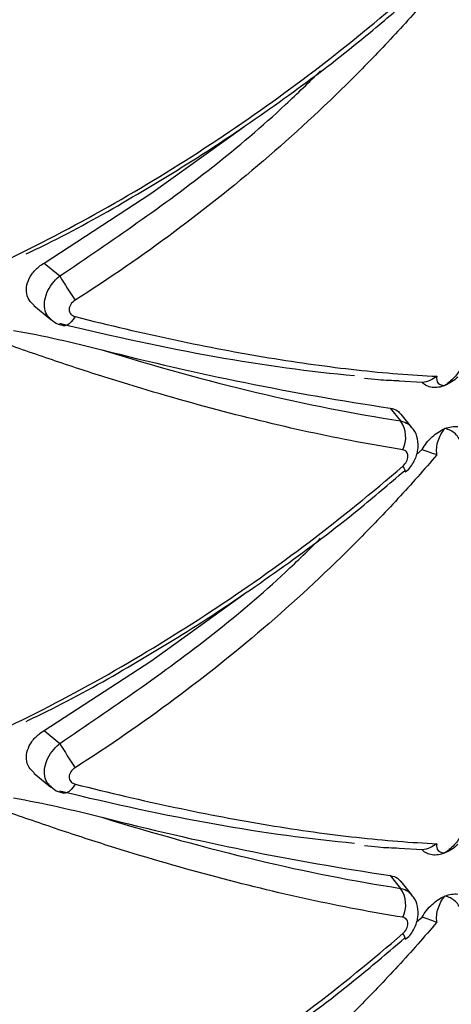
# Paper-space layout '_Isométrica' of a CAD drawing. Header units: millimetres. Extents: x -694 to -294, y -551 to 139.
# Tile 9 of 12: x -475 to -456, y -359 to -314. Entities that reach past the tile are written whole.
import ezdxf

# ---------------------------------------------------------------- set-up
doc = ezdxf.new("R2010")
doc.units = ezdxf.units.MM

psp = doc.layouts.new('_Isométrica')

# ---------------------------------------------------------------- linework, layer by layer
at = {"color": 7, "linetype": 'Continuous', "lineweight": 25}
for p, q in [((-474.352, -325.233), (-473.639, -325.821)), ((-474.811, -327.169), (-474.041, -327.804)), ((-457.198, -330.655), (-458.249, -330.594)), ((-458.654, -331.819), (-458.184, -332.402)), ((-457.666, -332.701), (-458.159, -332.09)), ((-457.466, -333.925), (-457.198, -333.707)), ((-457.967, -334.718), (-457.958, -334.715)), ((-474.352, -346.463), (-473.639, -347.051)), ((-474.811, -348.399), (-474.041, -349.034)), ((-457.198, -351.885), (-458.249, -351.824)), ((-458.654, -353.049), (-458.184, -353.632)), ((-457.666, -353.931), (-458.159, -353.32)), ((-457.466, -355.155), (-457.198, -354.937)), ((-457.967, -355.948), (-457.958, -355.945))]:
    psp.add_line(p, q, dxfattribs=at)
at = {"color": 7, "linetype": 'Continuous', "lineweight": 25, "flags": 128}
for points in [[(-474.352, -325.233), (-469.501, -322.078), (-465.298, -319.046)], [(-473.492, -328.077), (-473.568, -328.045), (-473.58, -328.037)], [(-474.352, -346.463), (-469.501, -343.308), (-465.298, -340.276)], [(-473.492, -349.307), (-473.568, -349.275), (-473.58, -349.267)]]:
    psp.add_lwpolyline(points, dxfattribs=at)
at = {"color": 8, "linetype": 'Continuous', "lineweight": 25, "flags": 128}
for points in [[(-472.944, -327.666), (-473.026, -327.799), (-473.115, -327.91), (-473.209, -327.996), (-473.304, -328.053), (-473.397, -328.081), (-473.486, -328.079), (-473.492, -328.077)], [(-472.944, -348.896), (-473.026, -349.029), (-473.115, -349.14), (-473.209, -349.226), (-473.304, -349.283), (-473.397, -349.311), (-473.486, -349.309), (-473.492, -349.307)]]:
    psp.add_lwpolyline(points, dxfattribs=at)
at = {"color": 7, "linetype": 'Continuous', "lineweight": 25}
for centre, radius, start, end in [((-451.468, -312.623), 25.802, 210.7641, 213.6592), ((-439.725, -204.644), 128.576, 255.5867, 261.5337), ((-459.222, -333.143), 1.275, 333.2843, 35.5521), ((-451.468, -333.853), 25.802, 210.7641, 213.6592), ((-439.725, -225.874), 128.576, 255.5867, 261.5337), ((-459.222, -354.373), 1.275, 333.2843, 35.5521)]:
    psp.add_arc(centre, radius, start, end, dxfattribs=at)
at = {"color": 8, "linetype": 'Continuous', "lineweight": 25}
for centre in [(-458.357, -334.75), (-458.357, -355.98)]:
    psp.add_arc(centre, 0.401, 4.9779, 46.736, dxfattribs=at)
at = {"color": 7, "linetype": 'Continuous', "lineweight": 25}
for points, knots in [([(-456.535, -312.707), (-457.107, -313.38), (-457.696, -314.045), (-458.908, -315.362), (-459.531, -316.014), (-461.443, -317.938), (-462.771, -319.177), (-465.523, -321.56), (-466.95, -322.707), (-469.888, -324.895), (-471.399, -325.938), (-472.944, -326.924)], [0, 0, 0, 0, 0.125, 0.125, 0.25, 0.25, 0.5, 0.5, 0.75, 0.75, 1, 1, 1, 1]), ([(-476.226, -325.183), (-474.624, -324.413), (-473.03, -323.579), (-469.872, -321.787), (-468.317, -320.836), (-465.276, -318.832), (-463.785, -317.778), (-460.873, -315.571), (-459.456, -314.42), (-458.082, -313.228)], [0, 0, 0, 0, 0.25, 0.25, 0.5, 0.5, 0.75, 0.75, 1, 1, 1, 1]), ([(-475.17, -324.82), (-474.851, -324.669), (-473.29, -323.927), (-470.542, -322.384), (-466.946, -320.194), (-463.451, -317.789), (-460.455, -315.538), (-458.697, -314.028), (-458.009, -313.438)], [0, 0, 0, 0, 0.051863, 0.254354, 0.458074, 0.662753, 0.868061, 1, 1, 1, 1]), ([(-474.802, -327.16), (-474.887, -327.081), (-475.072, -326.911), (-475.173, -326.539), (-475.126, -326.128), (-474.922, -325.73), (-474.642, -325.428), (-474.429, -325.285), (-474.352, -325.233)], [0, 0, 0, 0, 0.1616082, 0.3502583, 0.5314436, 0.7111222, 0.8955113, 1, 1, 1, 1]), ([(-472.944, -326.924), (-473.024, -326.975), (-473.091, -327.041), (-473.185, -327.189), (-473.21, -327.27), (-473.21, -327.423), (-473.184, -327.494), (-473.091, -327.605), (-473.024, -327.645), (-472.944, -327.666)], [0, 0, 0, 0, 0.25, 0.25, 0.5, 0.5, 0.75, 0.75, 1, 1, 1, 1]), ([(-472.944, -327.666), (-471.395, -328.059), (-469.877, -328.414), (-466.943, -329.036), (-465.523, -329.305), (-462.779, -329.759), (-461.455, -329.943), (-459.541, -330.155), (-458.915, -330.215), (-457.7, -330.311), (-457.109, -330.348), (-456.535, -330.374)], [0, 0, 0, 0, 0.25, 0.25, 0.5, 0.5, 0.75, 0.75, 0.875, 0.875, 1, 1, 1, 1]), ([(-474.032, -327.797), (-473.93, -327.88), (-473.768, -328.012), (-473.563, -328.041), (-473.487, -328.051)], [0, 0, 0, 0, 0.6297324, 1, 1, 1, 1]), ([(-460.276, -330.36), (-462.271, -330.179), (-464.385, -329.887), (-468.84, -329.093), (-471.182, -328.591), (-473.639, -327.982)], [0, 0, 0, 0, 0.5, 0.5, 1, 1, 1, 1]), ([(-475.74, -328.295), (-475.045, -328.412), (-474.366, -328.552), (-473.031, -328.85), (-472.375, -329.009), (-471.729, -329.173)], [0, 0, 0, 0, 0.5, 0.5, 1, 1, 1, 1]), ([(-458.082, -333.716), (-459.459, -333.495), (-460.882, -333.224), (-463.789, -332.592), (-465.274, -332.23), (-468.309, -331.416), (-469.858, -330.964), (-472.23, -330.216), (-473.027, -329.956), (-474.623, -329.417), (-475.423, -329.138), (-476.226, -328.85)], [0, 0, 0, 0, 0.25, 0.25, 0.5, 0.5, 0.75, 0.75, 0.875, 0.875, 1, 1, 1, 1]), ([(-471.729, -329.173), (-469.311, -329.927), (-466.975, -330.571), (-462.46, -331.647), (-460.282, -332.079), (-458.184, -332.402)], [0, 0, 0, 0, 0.5, 0.5, 1, 1, 1, 1]), ([(-455.42, -329.923), (-455.466, -330.063), (-455.565, -330.218), (-455.828, -330.52), (-455.992, -330.666), (-456.168, -330.793)], [0, 0, 0, 0, 0.5, 0.5, 1, 1, 1, 1]), ([(-456.535, -330.374), (-456.566, -330.507), (-456.543, -330.613), (-456.412, -330.756), (-456.303, -330.792), (-456.168, -330.793)], [0, 0, 0, 0, 0.5, 0.5, 1, 1, 1, 1]), ([(-455.592, -330.414), (-455.681, -330.498), (-455.773, -330.572), (-455.967, -330.699), (-456.068, -330.753), (-456.168, -330.793)], [0, 0, 0, 0, 0.5, 0.5, 1, 1, 1, 1]), ([(-459.813, -330.457), (-459.608, -330.48), (-459.057, -330.542), (-458.559, -330.561), (-458.247, -330.572)], [0, 0, 0, 0, 0.372009, 1, 1, 1, 1]), ([(-456.748, -330.881), (-456.839, -330.869), (-456.922, -330.844), (-457.073, -330.768), (-457.141, -330.717), (-457.198, -330.655)], [0, 0, 0, 0, 0.5, 0.5, 1, 1, 1, 1]), ([(-456.168, -330.793), (-456.268, -330.833), (-456.369, -330.862), (-456.564, -330.891), (-456.658, -330.893), (-456.748, -330.881)], [0, 0, 0, 0, 0.5, 0.5, 1, 1, 1, 1]), ([(-458.654, -331.819), (-458.53, -331.848), (-458.332, -331.893), (-458.218, -332.046), (-458.175, -332.103)], [0, 0, 0, 0, 0.623364, 1, 1, 1, 1]), ([(-456.168, -332.753), (-456.068, -332.712), (-455.968, -332.684), (-455.773, -332.653), (-455.681, -332.651), (-455.592, -332.661)], [0, 0, 0, 0, 0.5, 0.5, 1, 1, 1, 1]), ([(-457.962, -334.711), (-457.949, -334.703), (-457.775, -334.585), (-457.547, -334.242), (-457.365, -333.73), (-457.392, -333.23), (-457.51, -332.873), (-457.65, -332.738), (-457.678, -332.711)], [0, 0, 0, 0, 0.019867, 0.278824, 0.518582, 0.738479, 0.947389, 1, 1, 1, 1]), ([(-457.198, -333.707), (-457.141, -333.6), (-457.074, -333.499), (-456.924, -333.305), (-456.839, -333.212), (-456.748, -333.129)], [0, 0, 0, 0, 0.5, 0.5, 1, 1, 1, 1]), ([(-456.748, -333.129), (-456.658, -333.046), (-456.564, -332.973), (-456.369, -332.846), (-456.268, -332.793), (-456.168, -332.753)], [0, 0, 0, 0, 0.5, 0.5, 1, 1, 1, 1]), ([(-456.535, -333.937), (-456.566, -333.734), (-456.543, -333.516), (-456.412, -333.105), (-456.303, -332.913), (-456.168, -332.753)], [0, 0, 0, 0, 0.5, 0.5, 1, 1, 1, 1]), ([(-455.42, -333.486), (-455.466, -333.289), (-455.565, -333.121), (-455.828, -332.869), (-455.992, -332.787), (-456.168, -332.753)], [0, 0, 0, 0, 0.5, 0.5, 1, 1, 1, 1]), ([(-456.535, -333.937), (-457.107, -334.61), (-457.696, -335.275), (-458.908, -336.592), (-459.531, -337.244), (-461.443, -339.168), (-462.771, -340.407), (-465.523, -342.79), (-466.95, -343.937), (-469.888, -346.125), (-471.399, -347.168), (-472.944, -348.154)], [0, 0, 0, 0, 0.125, 0.125, 0.25, 0.25, 0.5, 0.5, 0.75, 0.75, 1, 1, 1, 1]), ([(-458.082, -334.458), (-458.012, -334.397), (-457.954, -334.322), (-457.873, -334.164), (-457.851, -334.081), (-457.852, -333.93), (-457.873, -333.862), (-457.954, -333.761), (-458.012, -333.728), (-458.082, -333.716)], [0, 0, 0, 0, 0.25, 0.25, 0.5, 0.5, 0.75, 0.75, 1, 1, 1, 1]), ([(-476.226, -346.413), (-474.624, -345.643), (-473.03, -344.809), (-469.872, -343.017), (-468.317, -342.066), (-465.276, -340.062), (-463.785, -339.008), (-460.873, -336.801), (-459.456, -335.65), (-458.082, -334.458)], [0, 0, 0, 0, 0.25, 0.25, 0.5, 0.5, 0.75, 0.75, 1, 1, 1, 1]), ([(-475.17, -346.05), (-474.851, -345.899), (-473.29, -345.157), (-470.542, -343.614), (-466.946, -341.425), (-463.451, -339.019), (-460.455, -336.769), (-458.697, -335.258), (-458.009, -334.668)], [0, 0, 0, 0, 0.051863, 0.254354, 0.458074, 0.662753, 0.868061, 1, 1, 1, 1]), ([(-474.802, -348.39), (-474.887, -348.312), (-475.072, -348.141), (-475.173, -347.769), (-475.126, -347.358), (-474.922, -346.96), (-474.642, -346.658), (-474.429, -346.515), (-474.352, -346.463)], [0, 0, 0, 0, 0.161608, 0.350258, 0.531444, 0.711122, 0.895511, 1, 1, 1, 1]), ([(-472.944, -348.154), (-473.024, -348.205), (-473.091, -348.271), (-473.185, -348.42), (-473.21, -348.5), (-473.21, -348.653), (-473.184, -348.724), (-473.091, -348.835), (-473.024, -348.876), (-472.944, -348.896)], [0, 0, 0, 0, 0.25, 0.25, 0.5, 0.5, 0.75, 0.75, 1, 1, 1, 1]), ([(-474.032, -349.027), (-473.93, -349.11), (-473.768, -349.242), (-473.563, -349.271), (-473.487, -349.281)], [0, 0, 0, 0, 0.629732, 1, 1, 1, 1]), ([(-460.276, -351.59), (-462.271, -351.409), (-464.385, -351.117), (-468.84, -350.323), (-471.182, -349.821), (-473.639, -349.213)], [0, 0, 0, 0, 0.5, 0.5, 1, 1, 1, 1]), ([(-472.944, -348.896), (-471.395, -349.289), (-469.877, -349.644), (-466.943, -350.266), (-465.523, -350.535), (-462.779, -350.989), (-461.455, -351.173), (-459.541, -351.385), (-458.915, -351.445), (-457.7, -351.541), (-457.109, -351.578), (-456.535, -351.604)], [0, 0, 0, 0, 0.25, 0.25, 0.5, 0.5, 0.75, 0.75, 0.875, 0.875, 1, 1, 1, 1]), ([(-475.74, -349.525), (-475.045, -349.643), (-474.366, -349.782), (-473.031, -350.08), (-472.375, -350.239), (-471.729, -350.403)], [0, 0, 0, 0, 0.5, 0.5, 1, 1, 1, 1]), ([(-458.082, -354.946), (-459.459, -354.725), (-460.882, -354.454), (-463.789, -353.822), (-465.274, -353.46), (-468.309, -352.646), (-469.858, -352.194), (-472.23, -351.446), (-473.027, -351.186), (-474.623, -350.647), (-475.423, -350.368), (-476.226, -350.08)], [0, 0, 0, 0, 0.25, 0.25, 0.5, 0.5, 0.75, 0.75, 0.875, 0.875, 1, 1, 1, 1]), ([(-471.729, -350.403), (-469.311, -351.157), (-466.975, -351.801), (-462.46, -352.877), (-460.282, -353.309), (-458.184, -353.632)], [0, 0, 0, 0, 0.5, 0.5, 1, 1, 1, 1]), ([(-455.42, -351.153), (-455.466, -351.293), (-455.565, -351.449), (-455.828, -351.75), (-455.992, -351.896), (-456.168, -352.023)], [0, 0, 0, 0, 0.5, 0.5, 1, 1, 1, 1]), ([(-459.813, -351.687), (-459.608, -351.71), (-459.057, -351.772), (-458.559, -351.791), (-458.247, -351.802)], [0, 0, 0, 0, 0.372009, 1, 1, 1, 1]), ([(-456.748, -352.111), (-456.839, -352.099), (-456.922, -352.074), (-457.073, -351.998), (-457.141, -351.947), (-457.198, -351.885)], [0, 0, 0, 0, 0.5, 0.5, 1, 1, 1, 1]), ([(-456.535, -351.604), (-456.566, -351.738), (-456.543, -351.844), (-456.412, -351.986), (-456.303, -352.022), (-456.168, -352.023)], [0, 0, 0, 0, 0.5, 0.5, 1, 1, 1, 1]), ([(-455.592, -351.644), (-455.681, -351.728), (-455.773, -351.802), (-455.967, -351.929), (-456.068, -351.983), (-456.168, -352.023)], [0, 0, 0, 0, 0.5, 0.5, 1, 1, 1, 1]), ([(-456.168, -352.023), (-456.268, -352.064), (-456.369, -352.092), (-456.564, -352.121), (-456.658, -352.123), (-456.748, -352.111)], [0, 0, 0, 0, 0.5, 0.5, 1, 1, 1, 1]), ([(-458.654, -353.049), (-458.53, -353.078), (-458.332, -353.123), (-458.218, -353.276), (-458.175, -353.333)], [0, 0, 0, 0, 0.623364, 1, 1, 1, 1]), ([(-457.962, -355.941), (-457.949, -355.933), (-457.775, -355.816), (-457.547, -355.472), (-457.365, -354.96), (-457.392, -354.46), (-457.51, -354.103), (-457.65, -353.968), (-457.678, -353.941)], [0, 0, 0, 0, 0.0198668, 0.2788241, 0.5185817, 0.7384792, 0.9473888, 1, 1, 1, 1]), ([(-456.748, -354.359), (-456.658, -354.276), (-456.564, -354.203), (-456.369, -354.077), (-456.268, -354.023), (-456.168, -353.983)], [0, 0, 0, 0, 0.5, 0.5, 1, 1, 1, 1]), ([(-456.535, -355.167), (-456.566, -354.964), (-456.543, -354.746), (-456.412, -354.335), (-456.303, -354.143), (-456.168, -353.983)], [0, 0, 0, 0, 0.5, 0.5, 1, 1, 1, 1]), ([(-456.168, -353.983), (-456.068, -353.943), (-455.968, -353.914), (-455.773, -353.883), (-455.681, -353.881), (-455.592, -353.891)], [0, 0, 0, 0, 0.5, 0.5, 1, 1, 1, 1]), ([(-455.42, -354.716), (-455.466, -354.519), (-455.565, -354.351), (-455.828, -354.099), (-455.992, -354.017), (-456.168, -353.983)], [0, 0, 0, 0, 0.5, 0.5, 1, 1, 1, 1]), ([(-457.198, -354.937), (-457.141, -354.83), (-457.074, -354.729), (-456.924, -354.535), (-456.839, -354.442), (-456.748, -354.359)], [0, 0, 0, 0, 0.5, 0.5, 1, 1, 1, 1]), ([(-458.082, -355.688), (-458.012, -355.627), (-457.954, -355.552), (-457.873, -355.394), (-457.851, -355.311), (-457.852, -355.16), (-457.873, -355.092), (-457.954, -354.991), (-458.012, -354.958), (-458.082, -354.946)], [0, 0, 0, 0, 0.25, 0.25, 0.5, 0.5, 0.75, 0.75, 1, 1, 1, 1]), ([(-456.535, -355.167), (-457.107, -355.84), (-457.696, -356.505), (-458.908, -357.822), (-459.531, -358.474), (-461.443, -360.398), (-462.771, -361.637), (-465.523, -364.02), (-466.95, -365.167), (-469.888, -367.355), (-471.399, -368.398), (-472.944, -369.384)], [0, 0, 0, 0, 0.125, 0.125, 0.25, 0.25, 0.5, 0.5, 0.75, 0.75, 1, 1, 1, 1]), ([(-476.226, -367.643), (-474.624, -366.873), (-473.03, -366.039), (-469.872, -364.248), (-468.317, -363.296), (-465.276, -361.292), (-463.785, -360.238), (-460.873, -358.031), (-459.456, -356.88), (-458.082, -355.688)], [0, 0, 0, 0, 0.25, 0.25, 0.5, 0.5, 0.75, 0.75, 1, 1, 1, 1]), ([(-475.17, -367.28), (-474.851, -367.129), (-473.29, -366.387), (-470.542, -364.844), (-466.946, -362.655), (-463.451, -360.249), (-460.455, -357.999), (-458.697, -356.488), (-458.009, -355.898)], [0, 0, 0, 0, 0.051863, 0.254354, 0.458074, 0.662753, 0.868061, 1, 1, 1, 1])]:
    psp.add_open_spline(points, degree=3, knots=knots, dxfattribs=at)
at = {"color": 8, "linetype": 'Continuous', "lineweight": 25}
for points, knots in [([(-473.639, -325.821), (-471.283, -324.22), (-467.722, -321.799), (-463.884, -318.54), (-462.335, -317.018), (-461.81, -316.503)], [0, 0, 0, 0, 0.5638144, 0.8522854, 1, 1, 1, 1]), ([(-474.031, -327.796), (-474.105, -327.727), (-474.266, -327.576), (-474.354, -327.218), (-474.314, -326.801), (-474.136, -326.377), (-473.891, -326.044), (-473.705, -325.879), (-473.639, -325.821)], [0, 0, 0, 0, 0.159848, 0.349856, 0.534463, 0.716802, 0.900612, 1, 1, 1, 1]), ([(-458.184, -332.402), (-458.054, -332.437), (-457.846, -332.495), (-457.726, -332.654), (-457.681, -332.714)], [0, 0, 0, 0, 0.62222, 1, 1, 1, 1]), ([(-473.639, -347.051), (-471.283, -345.45), (-467.722, -343.029), (-463.884, -339.77), (-462.335, -338.249), (-461.81, -337.733)], [0, 0, 0, 0, 0.5638144, 0.8522854, 1, 1, 1, 1]), ([(-474.031, -349.026), (-474.105, -348.957), (-474.266, -348.806), (-474.354, -348.448), (-474.314, -348.031), (-474.136, -347.607), (-473.891, -347.274), (-473.705, -347.109), (-473.639, -347.051)], [0, 0, 0, 0, 0.159848, 0.349856, 0.534463, 0.716802, 0.900612, 1, 1, 1, 1]), ([(-458.184, -353.632), (-458.054, -353.667), (-457.846, -353.725), (-457.726, -353.884), (-457.681, -353.944)], [0, 0, 0, 0, 0.62222, 1, 1, 1, 1])]:
    psp.add_open_spline(points, degree=3, knots=knots, dxfattribs=at)
at = {"color": 7, "linetype": 'Continuous', "lineweight": 25}
for points in [[(-456.535, -330.374), (-456.732, -330.524), (-456.964, -330.632), (-457.198, -330.655)], [(-456.535, -333.937), (-456.732, -333.886), (-456.964, -333.8), (-457.198, -333.707)], [(-456.535, -351.604), (-456.732, -351.754), (-456.964, -351.862), (-457.198, -351.885)], [(-456.535, -355.167), (-456.732, -355.116), (-456.964, -355.03), (-457.198, -354.937)]]:
    psp.add_open_spline(points, degree=3, dxfattribs=at)

doc.saveas('drawing.dxf')
